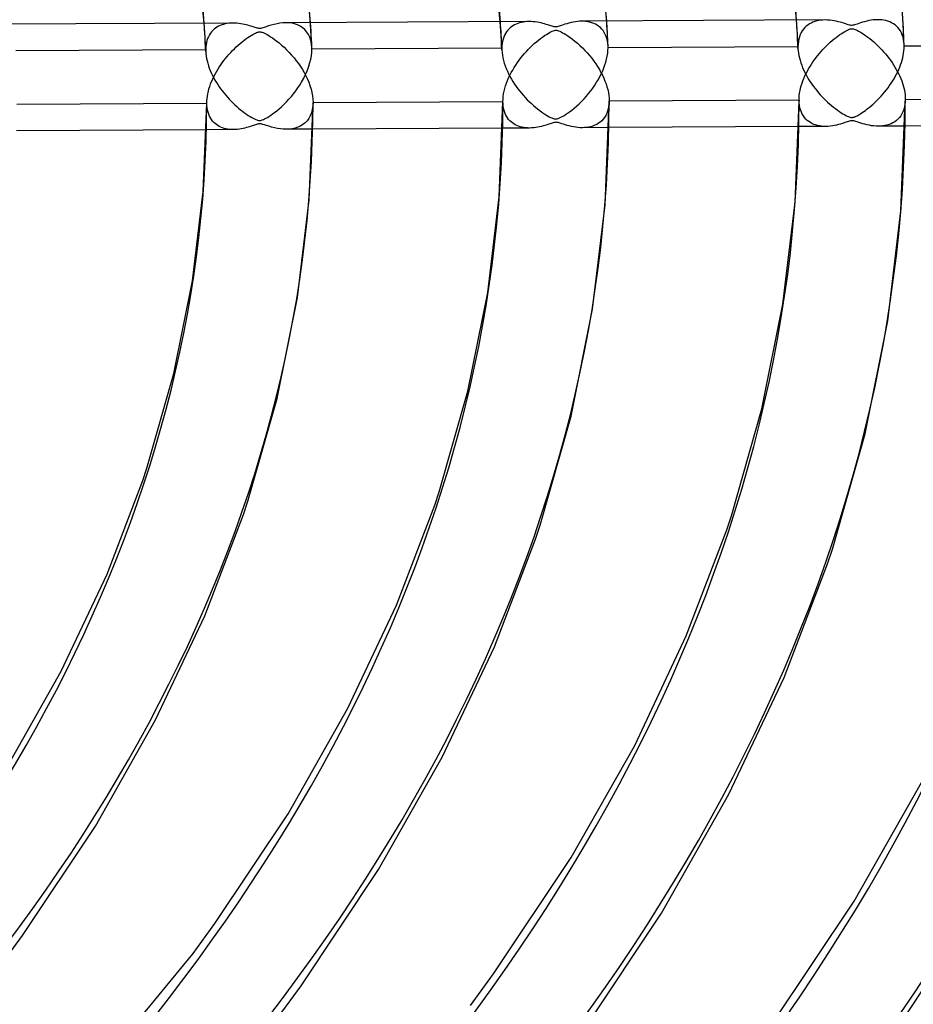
# Model space of a CAD drawing. Header units: millimetres. Extents: x -866 to 866, y -967 to 997.
# Tile 71 of 74: x 423 to 507, y 579 to 671. Entities that reach past the tile are written whole.
import ezdxf

# ---------------------------------------------------------------- set-up
doc = ezdxf.new("R2010")
doc.units = ezdxf.units.MM
doc.layers.add('HIDDEN', color=7, linetype='Continuous')
doc.layers.add('THICK', color=7, linetype='Continuous')

msp = doc.modelspace()

# ---------------------------------------------------------------- linework, layer by layer
at = {"layer": 'HIDDEN'}
for p, q in [((475.633, 671.285), (475.436, 671.289)), ((475.827, 671.271), (475.633, 671.285)), ((476.019, 671.244), (475.827, 671.271)), ((477.81, 670.911), (477.787, 671.302)), ((495.647, 670.953), (495.62, 671.395)), ((497.518, 671.315), (497.336, 671.262)), ((497.707, 671.355), (497.518, 671.315)), ((497.903, 671.385), (497.707, 671.355)), ((498.105, 671.403), (497.903, 671.385)), ((498.314, 671.409), (498.105, 671.403)), ((503.445, 671.432), (503.245, 671.435)), ((503.643, 671.417), (503.445, 671.432)), ((503.837, 671.39), (503.643, 671.417)), ((504.027, 671.351), (503.837, 671.39)), ((504.21, 671.299), (504.027, 671.351)), ((504.388, 671.234), (504.21, 671.299)), ((505.638, 671.056), (505.615, 671.447)), ((439.989, 670.66), (439.959, 671.104)), ((440.016, 670.216), (439.989, 670.66)), ((440.773, 670.421), (440.657, 670.294)), ((440.897, 670.536), (440.773, 670.421)), ((441.027, 670.639), (440.897, 670.536)), ((441.164, 670.731), (441.027, 670.639)), ((441.307, 670.812), (441.164, 670.731)), ((441.456, 670.883), (441.307, 670.812)), ((441.611, 670.945), (441.456, 670.883)), ((441.773, 670.997), (441.611, 670.945)), ((441.941, 671.04), (441.773, 670.997)), ((442.114, 671.073), (441.941, 671.04)), ((442.293, 671.098), (442.114, 671.073)), ((442.477, 671.112), (442.293, 671.098)), ((442.666, 671.118), (442.477, 671.112)), ((447.909, 671.133), (447.619, 671.144)), ((448.192, 671.098), (447.909, 671.133)), ((448.466, 671.037), (448.192, 671.098)), ((448.727, 670.947), (448.466, 671.037)), ((448.972, 670.829), (448.727, 670.947)), ((449.2, 670.682), (448.972, 670.829)), ((449.407, 670.504), (449.2, 670.682)), ((449.592, 670.295), (449.407, 670.504)), ((449.981, 670.766), (449.957, 671.156)), ((450.004, 670.376), (449.981, 670.766)), ((450.025, 669.986), (450.004, 670.376)), ((467.818, 670.806), (467.79, 671.249)), ((467.845, 670.363), (467.818, 670.806)), ((467.87, 669.92), (467.845, 670.363)), ((468.472, 670.428), (468.366, 670.288)), ((468.587, 670.555), (468.472, 670.428)), ((468.709, 670.671), (468.587, 670.555)), ((468.839, 670.775), (468.709, 670.671)), ((468.976, 670.868), (468.839, 670.775)), ((469.119, 670.951), (468.976, 670.868)), ((469.268, 671.023), (469.119, 670.951)), ((469.424, 671.086), (469.268, 671.023)), ((469.586, 671.14), (469.424, 671.086)), ((469.755, 671.183), (469.586, 671.14)), ((469.929, 671.218), (469.755, 671.183)), ((470.11, 671.242), (469.929, 671.218)), ((470.296, 671.258), (470.11, 671.242)), ((470.487, 671.263), (470.296, 671.258)), ((476.206, 671.205), (476.019, 671.244)), ((476.388, 671.153), (476.206, 671.205)), ((476.563, 671.088), (476.388, 671.153)), ((476.732, 671.01), (476.563, 671.088)), ((476.893, 670.918), (476.732, 671.01)), ((477.046, 670.811), (476.893, 670.918)), ((477.189, 670.691), (477.046, 670.811)), ((477.322, 670.555), (477.189, 670.691)), ((477.444, 670.405), (477.322, 670.555)), ((477.553, 670.24), (477.444, 670.405)), ((477.832, 670.52), (477.81, 670.911)), ((477.852, 670.129), (477.832, 670.52)), ((495.673, 670.51), (495.647, 670.953)), ((495.697, 670.068), (495.673, 670.51)), ((496.166, 670.397), (496.063, 670.226)), ((496.281, 670.554), (496.166, 670.397)), ((496.407, 670.696), (496.281, 670.554)), ((496.542, 670.823), (496.407, 670.696)), ((496.685, 670.936), (496.542, 670.823)), ((496.836, 671.036), (496.685, 670.936)), ((496.995, 671.123), (496.836, 671.036)), ((497.162, 671.198), (496.995, 671.123)), ((497.336, 671.262), (497.162, 671.198)), ((504.558, 671.154), (504.388, 671.234)), ((504.72, 671.061), (504.558, 671.154)), ((504.874, 670.954), (504.72, 671.061)), ((505.017, 670.832), (504.874, 670.954)), ((505.151, 670.696), (505.017, 670.832)), ((505.273, 670.545), (505.151, 670.696)), ((505.382, 670.379), (505.273, 670.545)), ((505.478, 670.198), (505.382, 670.379)), ((505.659, 670.665), (505.638, 671.056)), ((505.679, 670.273), (505.659, 670.665)), ((440.042, 669.772), (440.016, 670.216)), ((440.066, 669.328), (440.042, 669.772)), ((440.224, 669.475), (440.173, 669.274)), ((440.288, 669.663), (440.224, 669.475)), ((440.364, 669.839), (440.288, 669.663)), ((440.452, 670.003), (440.364, 669.839)), ((440.55, 670.155), (440.452, 670.003)), ((440.657, 670.294), (440.55, 670.155)), ((449.751, 670.055), (449.592, 670.295)), ((449.882, 669.785), (449.751, 670.055)), ((449.982, 669.486), (449.882, 669.785)), ((450.049, 669.163), (449.982, 669.486)), ((450.046, 669.596), (450.025, 669.986)), ((450.064, 669.206), (450.046, 669.596)), ((467.893, 669.477), (467.87, 669.92)), ((467.914, 669.033), (467.893, 669.477)), ((468.046, 669.609), (467.996, 669.41)), ((468.108, 669.796), (468.046, 669.609)), ((468.183, 669.972), (468.108, 669.796)), ((468.269, 670.136), (468.183, 669.972)), ((468.366, 670.288), (468.269, 670.136)), ((477.65, 670.06), (477.553, 670.24)), ((477.733, 669.864), (477.65, 670.06)), ((477.801, 669.655), (477.733, 669.864)), ((477.853, 669.435), (477.801, 669.655)), ((477.872, 669.739), (477.852, 670.129)), ((477.888, 669.202), (477.853, 669.435)), ((477.89, 669.348), (477.872, 669.739)), ((495.719, 669.625), (495.697, 670.068)), ((495.739, 669.183), (495.719, 669.625)), ((495.836, 669.623), (495.792, 669.394)), ((495.896, 669.838), (495.836, 669.623)), ((495.972, 670.039), (495.896, 669.838)), ((496.063, 670.226), (495.972, 670.039)), ((505.561, 670.003), (505.478, 670.198)), ((505.628, 669.794), (505.561, 670.003)), ((505.679, 669.574), (505.628, 669.794)), ((505.698, 669.882), (505.679, 670.273)), ((505.714, 669.342), (505.679, 669.574)), ((505.716, 669.49), (505.698, 669.882)), ((505.732, 669.099), (505.716, 669.49)), ((440.105, 668.604), (422.26, 668.511)), ((440.088, 668.884), (440.066, 669.328)), ((440.109, 668.44), (440.088, 668.884)), ((440.113, 668.838), (440.105, 668.604)), ((440.105, 668.604), (440.105, 668.577)), ((440.105, 668.577), (440.106, 668.55)), ((440.106, 668.55), (440.106, 668.522)), ((440.106, 668.522), (440.107, 668.495)), ((440.107, 668.495), (440.108, 668.467)), ((440.136, 669.061), (440.113, 668.838)), ((440.173, 669.274), (440.136, 669.061)), ((450.082, 668.817), (450.049, 669.163)), ((450.082, 668.816), (450.064, 669.206)), ((450.073, 668.352), (450.085, 668.657)), ((450.083, 668.791), (450.082, 668.817)), ((450.084, 668.764), (450.083, 668.791)), ((450.084, 668.737), (450.084, 668.764)), ((450.085, 668.711), (450.084, 668.737)), ((467.93, 668.75), (450.085, 668.657)), ((450.085, 668.684), (450.085, 668.711)), ((450.085, 668.657), (450.085, 668.684)), ((467.934, 668.59), (467.914, 669.033)), ((467.938, 668.98), (467.93, 668.75)), ((467.93, 668.75), (467.93, 668.724)), ((467.93, 668.724), (467.931, 668.697)), ((467.931, 668.697), (467.931, 668.67)), ((467.931, 668.67), (467.932, 668.643)), ((467.932, 668.643), (467.933, 668.617)), ((467.933, 668.617), (467.934, 668.59)), ((467.934, 668.59), (467.951, 668.352)), ((467.96, 669.201), (467.938, 668.98)), ((467.996, 669.41), (467.96, 669.201)), ((477.877, 668.279), (477.902, 668.544)), ((477.907, 668.958), (477.888, 669.202)), ((477.907, 668.957), (477.89, 669.348)), ((477.902, 668.544), (477.91, 668.802)), ((477.908, 668.933), (477.907, 668.958)), ((477.909, 668.907), (477.908, 668.933)), ((477.909, 668.881), (477.909, 668.907)), ((477.91, 668.855), (477.909, 668.881)), ((495.755, 668.896), (477.91, 668.802)), ((477.91, 668.829), (477.91, 668.855)), ((477.91, 668.802), (477.91, 668.829)), ((495.758, 668.741), (495.739, 669.183)), ((495.764, 669.151), (495.755, 668.896)), ((495.755, 668.896), (495.755, 668.87)), ((495.755, 668.87), (495.756, 668.844)), ((495.756, 668.844), (495.756, 668.818)), ((495.756, 668.818), (495.757, 668.792)), ((495.757, 668.792), (495.758, 668.766)), ((495.758, 668.766), (495.758, 668.74)), ((495.758, 668.74), (495.773, 668.524)), ((495.792, 669.394), (495.764, 669.151)), ((495.773, 668.524), (495.8, 668.304)), ((505.685, 668.307), (505.713, 668.525)), ((505.713, 668.525), (505.73, 668.739)), ((505.732, 669.1), (505.714, 669.342)), ((505.73, 668.739), (505.735, 668.948)), ((505.733, 669.075), (505.732, 669.1)), ((505.734, 669.05), (505.733, 669.075)), ((505.734, 669.024), (505.734, 669.05)), ((505.735, 668.999), (505.734, 669.024)), ((523.58, 669.042), (505.735, 668.948)), ((505.735, 668.974), (505.735, 668.999)), ((505.735, 668.948), (505.735, 668.974)), ((440.108, 668.467), (440.109, 668.44)), ((440.109, 668.44), (440.124, 668.228)), ((440.124, 668.228), (440.15, 668.011)), ((440.15, 668.011), (440.188, 667.79)), ((440.188, 667.79), (440.237, 667.565)), ((449.905, 667.402), (449.982, 667.721)), ((449.982, 667.721), (450.039, 668.039)), ((450.039, 668.039), (450.073, 668.352)), ((467.951, 668.352), (467.982, 668.108)), ((467.982, 668.108), (468.028, 667.86)), ((468.028, 667.86), (468.088, 667.608)), ((468.088, 667.608), (468.16, 667.354)), ((477.706, 667.461), (477.778, 667.735)), ((477.778, 667.735), (477.835, 668.008)), ((477.835, 668.008), (477.877, 668.279)), ((495.8, 668.304), (495.838, 668.078)), ((495.838, 668.078), (495.888, 667.849)), ((495.888, 667.849), (495.95, 667.619)), ((495.95, 667.619), (496.022, 667.387)), ((505.476, 667.425), (505.542, 667.645)), ((505.542, 667.645), (505.599, 667.865)), ((505.599, 667.865), (505.647, 668.087)), ((505.647, 668.087), (505.685, 668.307)), ((440.237, 667.565), (440.297, 667.338)), ((440.297, 667.338), (440.367, 667.11)), ((440.367, 667.11), (440.447, 666.883)), ((440.447, 666.883), (440.537, 666.656)), ((440.537, 666.656), (440.635, 666.43)), ((449.573, 666.466), (449.699, 666.774)), ((449.699, 666.774), (449.81, 667.086)), ((449.81, 667.086), (449.905, 667.402)), ((468.16, 667.354), (468.245, 667.102)), ((468.245, 667.102), (468.342, 666.85)), ((468.342, 666.85), (468.449, 666.599)), ((477.411, 666.644), (477.523, 666.917)), ((477.523, 666.917), (477.621, 667.189)), ((477.621, 667.189), (477.706, 667.461)), ((496.022, 667.387), (496.104, 667.156)), ((496.104, 667.156), (496.195, 666.925)), ((496.195, 666.925), (496.296, 666.696)), ((496.296, 666.696), (496.405, 666.469)), ((505.127, 666.548), (505.226, 666.767)), ((505.226, 666.767), (505.318, 666.986)), ((505.318, 666.986), (505.401, 667.205)), ((505.401, 667.205), (505.476, 667.425)), ((440.635, 666.43), (440.742, 666.205)), ((440.742, 666.205), (440.856, 665.983)), ((440.856, 665.983), (440.978, 665.764)), ((440.978, 665.764), (441.107, 665.547)), ((449.121, 665.583), (449.282, 665.87)), ((449.282, 665.87), (449.433, 666.164)), ((449.433, 666.164), (449.573, 666.466)), ((468.449, 666.599), (468.566, 666.351)), ((468.566, 666.351), (468.693, 666.106)), ((468.693, 666.106), (468.828, 665.864)), ((468.828, 665.864), (468.971, 665.628)), ((476.84, 665.554), (477.001, 665.825)), ((477.001, 665.825), (477.15, 666.097)), ((477.15, 666.097), (477.287, 666.37)), ((477.287, 666.37), (477.411, 666.644)), ((496.405, 666.469), (496.522, 666.244)), ((496.522, 666.244), (496.646, 666.022)), ((496.646, 666.022), (496.777, 665.803)), ((496.777, 665.803), (496.915, 665.588)), ((504.65, 665.676), (504.78, 665.892)), ((504.78, 665.892), (504.903, 666.11)), ((504.903, 666.11), (505.019, 666.328)), ((505.019, 666.328), (505.127, 666.548)), ((441.107, 665.547), (441.241, 665.334)), ((441.241, 665.334), (441.382, 665.125)), ((441.382, 665.125), (441.528, 664.92)), ((441.528, 664.92), (441.678, 664.72)), ((448.571, 664.753), (448.765, 665.025)), ((448.765, 665.025), (448.948, 665.301)), ((448.948, 665.301), (449.121, 665.583)), ((468.971, 665.628), (469.122, 665.395)), ((469.122, 665.395), (469.278, 665.168)), ((469.278, 665.168), (469.441, 664.946)), ((469.441, 664.946), (469.608, 664.73)), ((476.291, 664.76), (476.484, 665.02)), ((476.484, 665.02), (476.667, 665.285)), ((476.667, 665.285), (476.84, 665.554)), ((496.915, 665.588), (497.058, 665.377)), ((497.058, 665.377), (497.206, 665.171)), ((497.206, 665.171), (497.359, 664.969)), ((497.359, 664.969), (497.517, 664.772)), ((503.899, 664.633), (504.061, 664.835)), ((504.061, 664.835), (504.217, 665.041)), ((504.217, 665.041), (504.368, 665.25)), ((504.368, 665.25), (504.512, 665.462)), ((504.512, 665.462), (504.65, 665.676)), ((441.678, 664.72), (441.833, 664.524)), ((441.833, 664.524), (441.992, 664.332)), ((441.992, 664.332), (442.155, 664.146)), ((442.155, 664.146), (442.322, 663.964)), ((442.322, 663.964), (442.492, 663.787)), ((447.701, 663.724), (447.932, 663.971)), ((447.932, 663.971), (448.154, 664.226)), ((448.154, 664.226), (448.368, 664.486)), ((448.368, 664.486), (448.571, 664.753)), ((469.608, 664.73), (469.781, 664.52)), ((469.781, 664.52), (469.958, 664.316)), ((469.958, 664.316), (470.139, 664.117)), ((470.139, 664.117), (470.324, 663.924)), ((470.324, 663.924), (470.513, 663.738)), ((475.435, 663.778), (475.661, 664.013)), ((475.661, 664.013), (475.879, 664.256)), ((475.879, 664.256), (476.09, 664.505)), ((476.09, 664.505), (476.291, 664.76)), ((495.869, 663.641), (495.86, 663.896)), ((495.86, 663.893), (495.86, 663.789)), ((497.517, 664.772), (497.678, 664.58)), ((497.678, 664.58), (497.844, 664.392)), ((497.844, 664.392), (498.013, 664.21)), ((498.013, 664.21), (498.185, 664.032)), ((498.185, 664.032), (498.361, 663.86)), ((503.201, 663.866), (503.383, 664.051)), ((503.383, 664.051), (503.56, 664.241)), ((503.56, 664.241), (503.732, 664.435)), ((503.732, 664.435), (503.899, 664.633)), ((505.84, 663.948), (505.831, 663.692)), ((440.21, 663.61), (440.21, 663.611)), ((440.21, 663.609), (440.21, 663.61)), ((440.21, 663.608), (440.21, 663.609)), ((440.21, 663.607), (440.21, 663.608)), ((440.21, 663.606), (440.21, 663.607)), ((440.21, 663.605), (440.21, 663.606)), ((440.217, 663.371), (440.21, 663.605)), ((440.24, 663.148), (440.217, 663.371)), ((440.276, 662.936), (440.24, 663.148)), ((442.492, 663.787), (442.666, 663.615)), ((442.666, 663.615), (442.842, 663.448)), ((442.842, 663.448), (443.021, 663.286)), ((443.021, 663.286), (443.202, 663.129)), ((443.202, 663.129), (443.385, 662.979)), ((443.385, 662.979), (443.57, 662.834)), ((446.786, 662.886), (447.003, 663.066)), ((447.003, 663.066), (447.228, 663.265)), ((447.228, 663.265), (447.463, 663.485)), ((447.463, 663.485), (447.701, 663.724)), ((450.125, 662.994), (450.044, 662.693)), ((450.174, 663.315), (450.125, 662.994)), ((450.19, 663.657), (450.174, 663.315)), ((468.042, 663.521), (468.035, 663.75)), ((468.064, 663.3), (468.042, 663.521)), ((468.099, 663.091), (468.064, 663.3)), ((468.148, 662.893), (468.099, 663.091)), ((470.513, 663.738), (470.704, 663.557)), ((470.704, 663.557), (470.899, 663.383)), ((470.899, 663.383), (471.096, 663.216)), ((471.096, 663.216), (471.295, 663.055)), ((471.295, 663.055), (471.496, 662.902)), ((474.501, 662.945), (474.726, 663.126)), ((474.726, 663.126), (474.961, 663.329)), ((474.961, 663.329), (475.201, 663.549)), ((475.201, 663.549), (475.435, 663.778)), ((477.933, 663.062), (477.87, 662.84)), ((477.978, 663.297), (477.933, 663.062)), ((478.006, 663.544), (477.978, 663.297)), ((478.015, 663.803), (478.006, 663.544)), ((495.896, 663.398), (495.869, 663.641)), ((495.939, 663.169), (495.896, 663.398)), ((495.998, 662.955), (495.939, 663.169)), ((496.073, 662.755), (495.998, 662.955)), ((498.361, 663.86), (498.539, 663.693)), ((498.539, 663.693), (498.72, 663.532)), ((498.72, 663.532), (498.903, 663.376)), ((498.903, 663.376), (499.088, 663.225)), ((499.088, 663.225), (499.275, 663.081)), ((499.275, 663.081), (499.462, 662.944)), ((502.103, 662.923), (502.272, 663.05)), ((502.272, 663.05), (502.449, 663.19)), ((502.449, 663.19), (502.634, 663.344)), ((502.634, 663.344), (502.825, 663.511)), ((502.825, 663.511), (503.015, 663.686)), ((503.015, 663.686), (503.201, 663.866)), ((505.696, 662.991), (505.617, 662.782)), ((505.759, 663.213), (505.696, 662.991)), ((505.804, 663.447), (505.759, 663.213)), ((505.831, 663.692), (505.804, 663.447)), ((440.326, 662.736), (440.276, 662.936)), ((440.389, 662.548), (440.326, 662.736)), ((440.464, 662.373), (440.389, 662.548)), ((440.55, 662.21), (440.464, 662.373)), ((440.646, 662.059), (440.55, 662.21)), ((440.751, 661.921), (440.646, 662.059)), ((443.57, 662.834), (443.756, 662.695)), ((443.756, 662.695), (443.938, 662.566)), ((443.938, 662.566), (444.112, 662.449)), ((444.112, 662.449), (444.276, 662.346)), ((444.276, 662.346), (444.428, 662.255)), ((444.428, 662.255), (444.567, 662.177)), ((444.567, 662.177), (444.694, 662.112)), ((444.694, 662.112), (444.805, 662.06)), ((444.805, 662.06), (444.902, 662.022)), ((444.902, 662.022), (444.985, 661.994)), ((445.428, 662.02), (445.527, 662.061)), ((445.527, 662.061), (445.641, 662.115)), ((445.641, 662.115), (445.767, 662.183)), ((445.767, 662.183), (445.904, 662.262)), ((445.904, 662.262), (446.052, 662.354)), ((446.052, 662.354), (446.213, 662.46)), ((446.213, 662.46), (446.39, 662.584)), ((446.39, 662.584), (446.582, 662.725)), ((446.582, 662.725), (446.786, 662.886)), ((449.794, 662.165), (449.629, 661.943)), ((449.933, 662.415), (449.794, 662.165)), ((450.044, 662.693), (449.933, 662.415)), ((468.209, 662.707), (468.148, 662.893)), ((468.282, 662.531), (468.209, 662.707)), ((468.367, 662.368), (468.282, 662.531)), ((468.462, 662.217), (468.367, 662.368)), ((468.565, 662.078), (468.462, 662.217)), ((468.678, 661.952), (468.565, 662.078)), ((471.496, 662.902), (471.697, 662.757)), ((471.697, 662.757), (471.887, 662.627)), ((471.887, 662.627), (472.066, 662.512)), ((472.066, 662.512), (472.231, 662.412)), ((472.231, 662.412), (472.381, 662.328)), ((472.381, 662.328), (472.514, 662.259)), ((472.514, 662.259), (472.632, 662.205)), ((472.632, 662.205), (472.744, 662.161)), ((472.744, 662.161), (472.851, 662.13)), ((472.851, 662.13), (472.947, 662.115)), ((472.947, 662.115), (473.039, 662.115)), ((473.039, 662.115), (473.13, 662.129)), ((473.13, 662.129), (473.234, 662.159)), ((473.234, 662.159), (473.351, 662.206)), ((473.351, 662.206), (473.475, 662.266)), ((473.475, 662.266), (473.602, 662.334)), ((473.602, 662.334), (473.746, 662.419)), ((473.746, 662.419), (473.91, 662.521)), ((473.91, 662.521), (474.091, 662.643)), ((474.091, 662.643), (474.289, 662.784)), ((474.289, 662.784), (474.501, 662.945)), ((477.46, 662.096), (477.324, 661.95)), ((477.584, 662.258), (477.46, 662.096)), ((477.694, 662.436), (477.584, 662.258)), ((477.79, 662.63), (477.694, 662.436)), ((477.87, 662.84), (477.79, 662.63)), ((496.161, 662.569), (496.073, 662.755)), ((496.262, 662.399), (496.161, 662.569)), ((496.375, 662.243), (496.262, 662.399)), ((496.498, 662.103), (496.375, 662.243)), ((496.63, 661.977), (496.498, 662.103)), ((499.462, 662.944), (499.644, 662.817)), ((499.644, 662.817), (499.816, 662.704)), ((499.816, 662.704), (499.976, 662.605)), ((499.976, 662.605), (500.123, 662.519)), ((500.123, 662.519), (500.255, 662.447)), ((500.255, 662.447), (500.373, 662.388)), ((500.373, 662.388), (500.477, 662.341)), ((500.477, 662.341), (500.57, 662.305)), ((500.57, 662.305), (500.655, 662.28)), ((500.655, 662.28), (500.732, 662.265)), ((500.732, 662.265), (500.805, 662.259)), ((500.805, 662.259), (500.876, 662.262)), ((500.876, 662.262), (500.949, 662.274)), ((500.949, 662.274), (501.03, 662.296)), ((501.03, 662.296), (501.12, 662.329)), ((501.12, 662.329), (501.216, 662.371)), ((501.216, 662.371), (501.315, 662.42)), ((501.315, 662.42), (501.417, 662.476)), ((501.417, 662.476), (501.53, 662.541)), ((501.53, 662.541), (501.657, 662.618)), ((501.657, 662.618), (501.795, 662.708)), ((501.795, 662.708), (501.944, 662.809)), ((501.944, 662.809), (502.103, 662.923)), ((505.151, 662.099), (505.003, 661.967)), ((505.288, 662.246), (505.151, 662.099)), ((505.412, 662.409), (505.288, 662.246)), ((505.522, 662.588), (505.412, 662.409)), ((505.617, 662.782), (505.522, 662.588)), ((442.715, 661.118), (440.176, 661.105)), ((440.864, 661.795), (440.751, 661.921)), ((440.985, 661.682), (440.864, 661.795)), ((441.113, 661.58), (440.985, 661.682)), ((441.247, 661.489), (441.113, 661.58)), ((441.387, 661.41), (441.247, 661.489)), ((441.533, 661.34), (441.387, 661.41)), ((441.685, 661.28), (441.533, 661.34)), ((441.844, 661.229), (441.685, 661.28)), ((442.008, 661.188), (441.844, 661.229)), ((442.178, 661.156), (442.008, 661.188)), ((442.353, 661.134), (442.178, 661.156)), ((442.533, 661.121), (442.353, 661.134)), ((442.718, 661.118), (442.533, 661.121)), ((442.902, 661.123), (442.718, 661.118)), ((443.089, 661.137), (442.902, 661.123)), ((443.274, 661.159), (443.089, 661.137)), ((443.454, 661.188), (443.274, 661.159)), ((443.627, 661.221), (443.454, 661.188)), ((443.793, 661.259), (443.627, 661.221)), ((443.95, 661.299), (443.793, 661.259)), ((444.099, 661.341), (443.95, 661.299)), ((444.237, 661.384), (444.099, 661.341)), ((444.366, 661.425), (444.237, 661.384)), ((444.482, 661.464), (444.366, 661.425)), ((444.587, 661.5), (444.482, 661.464)), ((444.683, 661.533), (444.587, 661.5)), ((444.778, 661.565), (444.683, 661.533)), ((444.869, 661.594), (444.778, 661.565)), ((444.954, 661.618), (444.869, 661.594)), ((445.031, 661.636), (444.954, 661.618)), ((444.985, 661.994), (445.06, 661.977)), ((445.101, 661.647), (445.031, 661.636)), ((445.06, 661.977), (445.13, 661.969)), ((445.167, 661.651), (445.101, 661.647)), ((445.13, 661.969), (445.198, 661.968)), ((445.234, 661.65), (445.167, 661.651)), ((445.198, 661.968), (445.268, 661.975)), ((445.305, 661.641), (445.234, 661.65)), ((445.268, 661.975), (445.343, 661.992)), ((445.381, 661.627), (445.305, 661.641)), ((445.343, 661.992), (445.428, 662.02)), ((445.48, 661.601), (445.381, 661.627)), ((445.622, 661.557), (445.48, 661.601)), ((445.814, 661.494), (445.622, 661.557)), ((446.041, 661.421), (445.814, 661.494)), ((446.297, 661.346), (446.041, 661.421)), ((446.569, 661.277), (446.297, 661.346)), ((446.844, 661.22), (446.569, 661.277)), ((447.12, 661.178), (446.844, 661.22)), ((447.396, 661.152), (447.12, 661.178)), ((447.671, 661.144), (447.396, 661.152)), ((447.955, 661.156), (447.671, 661.144)), ((450.16, 661.157), (447.675, 661.144)), ((448.234, 661.191), (447.955, 661.156)), ((448.503, 661.251), (448.234, 661.191)), ((448.761, 661.335), (448.503, 661.251)), ((449.005, 661.446), (448.761, 661.335)), ((449.232, 661.584), (449.005, 661.446)), ((449.441, 661.75), (449.232, 661.584)), ((449.629, 661.943), (449.441, 661.75)), ((470.539, 661.264), (468.006, 661.25)), ((468.798, 661.838), (468.678, 661.952)), ((468.926, 661.735), (468.798, 661.838)), ((469.059, 661.643), (468.926, 661.735)), ((469.199, 661.562), (469.059, 661.643)), ((469.345, 661.491), (469.199, 661.562)), ((469.498, 661.43), (469.345, 661.491)), ((469.657, 661.378), (469.498, 661.43)), ((469.822, 661.336), (469.657, 661.378)), ((469.993, 661.304), (469.822, 661.336)), ((470.17, 661.281), (469.993, 661.304)), ((470.352, 661.267), (470.17, 661.281)), ((470.539, 661.264), (470.352, 661.267)), ((470.73, 661.269), (470.539, 661.264)), ((470.925, 661.284), (470.73, 661.269)), ((471.118, 661.308), (470.925, 661.284)), ((471.305, 661.338), (471.118, 661.308)), ((471.484, 661.374), (471.305, 661.338)), ((471.655, 661.414), (471.484, 661.374)), ((471.817, 661.457), (471.655, 661.414)), ((471.969, 661.501), (471.817, 661.457)), ((472.111, 661.545), (471.969, 661.501)), ((472.24, 661.588), (472.111, 661.545)), ((472.357, 661.627), (472.24, 661.588)), ((472.461, 661.663), (472.357, 661.627)), ((472.561, 661.698), (472.461, 661.663)), ((472.659, 661.73), (472.561, 661.698)), ((472.752, 661.757), (472.659, 661.73)), ((472.837, 661.778), (472.752, 661.757)), ((472.912, 661.791), (472.837, 661.778)), ((472.984, 661.797), (472.912, 661.791)), ((473.057, 661.795), (472.984, 661.797)), ((473.133, 661.786), (473.057, 661.795)), ((473.217, 661.769), (473.133, 661.786)), ((473.313, 661.744), (473.217, 661.769)), ((473.426, 661.709), (473.313, 661.744)), ((473.56, 661.666), (473.426, 661.709)), ((473.713, 661.615), (473.56, 661.666)), ((473.884, 661.561), (473.713, 661.615)), ((474.07, 661.506), (473.884, 661.561)), ((474.269, 661.453), (474.07, 661.506)), ((474.471, 661.406), (474.269, 661.453)), ((474.674, 661.365), (474.471, 661.406)), ((474.878, 661.333), (474.674, 661.365)), ((475.082, 661.309), (474.878, 661.333)), ((475.285, 661.295), (475.082, 661.309)), ((475.488, 661.29), (475.285, 661.295)), ((475.695, 661.296), (475.488, 661.29)), ((477.99, 661.303), (475.499, 661.29)), ((475.9, 661.314), (475.695, 661.296)), ((476.102, 661.345), (475.9, 661.314)), ((476.299, 661.389), (476.102, 661.345)), ((476.49, 661.446), (476.299, 661.389)), ((476.674, 661.517), (476.49, 661.446)), ((476.85, 661.603), (476.674, 661.517)), ((477.017, 661.703), (476.85, 661.603)), ((477.176, 661.819), (477.017, 661.703)), ((477.324, 661.95), (477.176, 661.819)), ((498.363, 661.409), (495.836, 661.396)), ((496.771, 661.865), (496.63, 661.977)), ((496.919, 661.767), (496.771, 661.865)), ((497.074, 661.682), (496.919, 661.767)), ((497.237, 661.608), (497.074, 661.682)), ((497.408, 661.546), (497.237, 661.608)), ((497.586, 661.496), (497.408, 661.546)), ((497.772, 661.457), (497.586, 661.496)), ((497.964, 661.43), (497.772, 661.457)), ((498.162, 661.414), (497.964, 661.43)), ((498.366, 661.409), (498.162, 661.414)), ((498.576, 661.416), (498.366, 661.409)), ((498.788, 661.434), (498.576, 661.416)), ((498.997, 661.462), (498.788, 661.434)), ((499.197, 661.497), (498.997, 661.462)), ((499.388, 661.538), (499.197, 661.497)), ((499.569, 661.583), (499.388, 661.538)), ((499.739, 661.631), (499.569, 661.583)), ((499.896, 661.678), (499.739, 661.631)), ((500.039, 661.725), (499.896, 661.678)), ((500.167, 661.769), (500.039, 661.725)), ((500.281, 661.808), (500.167, 661.769)), ((500.389, 661.845), (500.281, 661.808)), ((500.495, 661.879), (500.389, 661.845)), ((500.593, 661.908), (500.495, 661.879)), ((500.681, 661.928), (500.593, 661.908)), ((500.76, 661.94), (500.681, 661.928)), ((500.836, 661.943), (500.76, 661.94)), ((500.914, 661.938), (500.836, 661.943)), ((500.998, 661.924), (500.914, 661.938)), ((501.092, 661.902), (500.998, 661.924)), ((501.202, 661.87), (501.092, 661.902)), ((501.333, 661.828), (501.202, 661.87)), ((501.485, 661.778), (501.333, 661.828)), ((501.656, 661.723), (501.485, 661.778)), ((501.844, 661.666), (501.656, 661.723)), ((502.046, 661.61), (501.844, 661.666)), ((502.253, 661.56), (502.046, 661.61)), ((502.462, 661.517), (502.253, 661.56)), ((502.671, 661.483), (502.462, 661.517)), ((502.881, 661.457), (502.671, 661.483)), ((503.089, 661.441), (502.881, 661.457)), ((503.297, 661.435), (503.089, 661.441)), ((503.508, 661.441), (503.297, 661.435)), ((505.819, 661.448), (503.323, 661.435)), ((503.716, 661.459), (503.508, 661.441)), ((503.92, 661.489), (503.716, 661.459)), ((504.119, 661.533), (503.92, 661.489)), ((504.312, 661.591), (504.119, 661.533)), ((504.498, 661.663), (504.312, 661.591)), ((504.675, 661.749), (504.498, 661.663)), ((504.844, 661.851), (504.675, 661.749)), ((505.003, 661.967), (504.844, 661.851))]:
    msp.add_line(p, q, dxfattribs=at)
for centre, major_axis, start_param, end_param in [((0, 663.808), (-606.5, 0), -3.141592, -0.523599), ((0, 663.808), (-556.5, 0), -3.141592, -0.523599), ((0, 663.8), (533.665, 0), 0.019841, 1.037828), ((0, 663.8), (505.84, 0), 0.020357, 1.037313), ((0, 663.8), (478.015, 0), 0.020932, 1.036737), ((0, 663.8), (450.19, 0), 0.021579, 1.036091), ((0, 663.8), (-495.86, 0), -3.121037, -3.110953), ((0, 663.8), (-440.21, 0), -3.119762, -3.108403), ((0, 663.8), (-468.035, 0), -3.120438, -3.109754), ((0, 663.808), (-556.5, 0), 0, 2.617994), ((0, 663.8), (-440.21, 0), 2.617994, 3.140706), ((0, 663.8), (-468.035, 0), 2.617994, 3.141381), ((0, 663.8), (-495.86, 0), 2.617994, 3.141549), ((0, 663.8), (-523.685, 0), 2.617994, 3.141549), ((0, 663.808), (-556.5, 0), 2.617994, 3.141593)]:
    msp.add_ellipse(centre, major_axis=major_axis, ratio=0.5, start_param=start_param, end_param=end_param, dxfattribs=at)
at = {"layer": 'THICK'}
for p, q in [((477.787, 671.302), (477.108, 678.74)), ((495.62, 671.395), (494.937, 678.687)), ((449.957, 671.156), (449.311, 678.09)), ((467.79, 671.249), (467.139, 678.041)), ((439.959, 671.104), (439.34, 677.393)), ((475.237, 671.282), (475.038, 671.265)), ((475.436, 671.289), (475.237, 671.282)), ((498.31, 671.409), (475.447, 671.289)), ((498.528, 671.404), (498.314, 671.409)), ((498.745, 671.389), (498.528, 671.404)), ((498.958, 671.363), (498.745, 671.389)), ((499.162, 671.33), (498.958, 671.363)), ((499.357, 671.291), (499.162, 671.33)), ((499.542, 671.248), (499.357, 671.291)), ((502.223, 671.299), (502.02, 671.247)), ((502.427, 671.344), (502.223, 671.299)), ((502.632, 671.381), (502.427, 671.344)), ((502.837, 671.409), (502.632, 671.381)), ((503.042, 671.427), (502.837, 671.409)), ((503.245, 671.435), (503.042, 671.427)), ((442.662, 671.118), (419.798, 670.998)), ((442.853, 671.114), (442.666, 671.118)), ((443.044, 671.102), (442.853, 671.114)), ((443.233, 671.082), (443.044, 671.102)), ((443.417, 671.056), (443.233, 671.082)), ((443.594, 671.024), (443.417, 671.056)), ((443.763, 670.988), (443.594, 671.024)), ((443.924, 670.949), (443.763, 670.988)), ((444.075, 670.909), (443.924, 670.949)), ((444.216, 670.868), (444.075, 670.909)), ((444.347, 670.828), (444.216, 670.868)), ((444.466, 670.79), (444.347, 670.828)), ((444.572, 670.755), (444.466, 670.79)), ((444.671, 670.723), (444.572, 670.755)), ((444.767, 670.692), (444.671, 670.723)), ((444.859, 670.664), (444.767, 670.692)), ((444.945, 670.641), (444.859, 670.664)), ((445.024, 670.624), (444.945, 670.641)), ((445.094, 670.614), (445.024, 670.624)), ((445.161, 670.61), (445.094, 670.614)), ((445.228, 670.613), (445.161, 670.61)), ((445.297, 670.622), (445.228, 670.613)), ((445.373, 670.637), (445.297, 670.622)), ((445.471, 670.664), (445.373, 670.637)), ((445.611, 670.709), (445.471, 670.664)), ((445.799, 670.774), (445.611, 670.709)), ((446.022, 670.849), (445.799, 670.774)), ((446.273, 670.927), (446.022, 670.849)), ((446.539, 670.999), (446.273, 670.927)), ((446.808, 671.058), (446.539, 670.999)), ((447.079, 671.104), (446.808, 671.058)), ((447.349, 671.133), (447.079, 671.104)), ((447.619, 671.144), (447.349, 671.133)), ((470.486, 671.263), (447.622, 671.144)), ((470.682, 671.26), (470.487, 671.263)), ((470.881, 671.247), (470.682, 671.26)), ((471.078, 671.225), (470.881, 671.247)), ((471.268, 671.197), (471.078, 671.225)), ((471.451, 671.163), (471.268, 671.197)), ((471.626, 671.125), (471.451, 671.163)), ((471.791, 671.084), (471.626, 671.125)), ((471.947, 671.041), (471.791, 671.084)), ((472.091, 670.999), (471.947, 671.041)), ((472.223, 670.957), (472.091, 670.999)), ((472.342, 670.919), (472.223, 670.957)), ((472.448, 670.884), (472.342, 670.919)), ((472.55, 670.851), (472.448, 670.884)), ((472.546, 670.299), (472.66, 670.352)), ((472.649, 670.82), (472.55, 670.851)), ((472.744, 670.793), (472.649, 670.82)), ((472.66, 670.352), (472.77, 670.396)), ((472.829, 670.773), (472.744, 670.793)), ((472.77, 670.396), (472.873, 670.425)), ((472.905, 670.761), (472.829, 670.773)), ((472.873, 670.425), (472.968, 670.439)), ((472.977, 670.756), (472.905, 670.761)), ((472.968, 670.439), (473.059, 670.437)), ((473.05, 670.758), (472.977, 670.756)), ((473.126, 670.768), (473.05, 670.758)), ((473.059, 670.437), (473.151, 670.422)), ((473.209, 670.786), (473.126, 670.768)), ((473.151, 670.422), (473.258, 670.391)), ((473.303, 670.813), (473.209, 670.786)), ((473.258, 670.391), (473.377, 670.343)), ((473.415, 670.848), (473.303, 670.813)), ((473.377, 670.343), (473.503, 670.284)), ((473.546, 670.893), (473.415, 670.848)), ((473.697, 670.945), (473.546, 670.893)), ((473.865, 671.001), (473.697, 670.945)), ((474.047, 671.058), (473.865, 671.001)), ((474.242, 671.113), (474.047, 671.058)), ((474.439, 671.163), (474.242, 671.113)), ((474.638, 671.205), (474.439, 671.163)), ((474.838, 671.239), (474.638, 671.205)), ((475.038, 671.265), (474.838, 671.239)), ((499.715, 671.202), (499.542, 671.248)), ((499.875, 671.156), (499.715, 671.202)), ((500.021, 671.111), (499.875, 671.156)), ((500.152, 671.069), (500.021, 671.111)), ((500.268, 671.031), (500.152, 671.069)), ((500.16, 670.331), (500.287, 670.402)), ((500.378, 670.995), (500.268, 671.031)), ((500.287, 670.402), (500.4, 670.46)), ((500.485, 670.962), (500.378, 670.995)), ((500.4, 670.46), (500.501, 670.506)), ((500.585, 670.934), (500.485, 670.962)), ((500.501, 670.506), (500.591, 670.541)), ((500.674, 670.915), (500.585, 670.934)), ((500.591, 670.541), (500.673, 670.565)), ((500.673, 670.565), (500.749, 670.58)), ((500.753, 670.904), (500.674, 670.915)), ((500.749, 670.58), (500.821, 670.586)), ((500.829, 670.902), (500.753, 670.904)), ((500.821, 670.586), (500.892, 670.582)), ((500.907, 670.908), (500.829, 670.902)), ((500.892, 670.582), (500.966, 670.57)), ((500.99, 670.922), (500.907, 670.908)), ((500.966, 670.57), (501.049, 670.547)), ((501.083, 670.945), (500.99, 670.922)), ((501.049, 670.547), (501.141, 670.514)), ((501.192, 670.978), (501.083, 670.945)), ((501.141, 670.514), (501.238, 670.472)), ((501.32, 671.022), (501.192, 670.978)), ((501.238, 670.472), (501.339, 670.423)), ((501.47, 671.073), (501.32, 671.022)), ((501.339, 670.423), (501.444, 670.369)), ((501.444, 670.369), (501.56, 670.303)), ((501.637, 671.13), (501.47, 671.073)), ((501.822, 671.189), (501.637, 671.13)), ((502.02, 671.247), (501.822, 671.189)), ((443.518, 669.342), (443.701, 669.488)), ((443.701, 669.488), (443.884, 669.625)), ((443.884, 669.625), (444.061, 669.75)), ((444.061, 669.75), (444.227, 669.863)), ((444.227, 669.863), (444.383, 669.962)), ((444.383, 669.962), (444.527, 670.047)), ((444.527, 670.047), (444.657, 670.12)), ((444.657, 670.12), (444.774, 670.178)), ((444.774, 670.178), (444.876, 670.223)), ((444.876, 670.223), (444.964, 670.256)), ((444.964, 670.256), (445.041, 670.278)), ((445.041, 670.278), (445.112, 670.29)), ((445.112, 670.29), (445.181, 670.294)), ((445.181, 670.294), (445.251, 670.29)), ((445.251, 670.29), (445.325, 670.278)), ((445.325, 670.278), (445.408, 670.254)), ((445.408, 670.254), (445.506, 670.218)), ((445.506, 670.218), (445.618, 670.168)), ((445.618, 670.168), (445.744, 670.105)), ((445.744, 670.105), (445.883, 670.029)), ((445.883, 670.029), (446.032, 669.942)), ((446.032, 669.942), (446.194, 669.84)), ((446.194, 669.84), (446.372, 669.721)), ((446.372, 669.721), (446.567, 669.584)), ((446.567, 669.584), (446.775, 669.429)), ((446.775, 669.429), (446.996, 669.253)), ((471.175, 669.351), (471.37, 669.511)), ((471.37, 669.511), (471.566, 669.665)), ((471.566, 669.665), (471.76, 669.809)), ((471.76, 669.809), (471.944, 669.937)), ((471.944, 669.937), (472.116, 670.051)), ((472.116, 670.051), (472.275, 670.149)), ((472.275, 670.149), (472.419, 670.232)), ((472.419, 670.232), (472.546, 670.299)), ((473.503, 670.284), (473.633, 670.216)), ((473.633, 670.216), (473.782, 670.131)), ((473.782, 670.131), (473.95, 670.029)), ((473.95, 670.029), (474.137, 669.908)), ((474.137, 669.908), (474.339, 669.767)), ((474.339, 669.767), (474.556, 669.607)), ((474.556, 669.607), (474.785, 669.427)), ((474.785, 669.427), (475.026, 669.225)), ((498.796, 669.32), (498.975, 669.476)), ((498.975, 669.476), (499.156, 669.627)), ((499.156, 669.627), (499.339, 669.772)), ((499.339, 669.772), (499.522, 669.909)), ((499.522, 669.909), (499.698, 670.035)), ((499.698, 670.035), (499.864, 670.147)), ((499.864, 670.147), (500.018, 670.246)), ((500.018, 670.246), (500.16, 670.331)), ((501.56, 670.303), (501.69, 670.226)), ((501.69, 670.226), (501.831, 670.138)), ((501.831, 670.138), (501.984, 670.037)), ((501.984, 670.037), (502.147, 669.923)), ((502.147, 669.923), (502.32, 669.797)), ((502.32, 669.797), (502.501, 669.658)), ((502.501, 669.658), (502.69, 669.506)), ((502.69, 669.506), (502.884, 669.341)), ((442.459, 668.352), (442.629, 668.53)), ((442.629, 668.53), (442.801, 668.704)), ((442.801, 668.704), (442.977, 668.872)), ((442.977, 668.872), (443.155, 669.034)), ((443.155, 669.034), (443.335, 669.191)), ((443.335, 669.191), (443.518, 669.342)), ((446.996, 669.253), (447.227, 669.058)), ((447.227, 669.058), (447.467, 668.842)), ((447.467, 668.842), (447.713, 668.606)), ((447.713, 668.606), (447.952, 668.36)), ((470.239, 668.45), (470.42, 668.643)), ((470.42, 668.643), (470.605, 668.829)), ((470.605, 668.829), (470.792, 669.01)), ((470.792, 669.01), (470.983, 669.184)), ((470.983, 669.184), (471.175, 669.351)), ((475.026, 669.225), (475.269, 669.008)), ((475.269, 669.008), (475.506, 668.782)), ((475.506, 668.782), (475.736, 668.549)), ((475.736, 668.549), (475.957, 668.309)), ((497.938, 668.458), (498.104, 668.64)), ((498.104, 668.64), (498.273, 668.818)), ((498.273, 668.818), (498.445, 668.991)), ((498.445, 668.991), (498.619, 669.158)), ((498.619, 669.158), (498.796, 669.32)), ((502.884, 669.341), (503.078, 669.168)), ((503.078, 669.168), (503.267, 668.99)), ((503.267, 668.99), (503.451, 668.807)), ((503.451, 668.807), (503.631, 668.619)), ((503.631, 668.619), (503.806, 668.427)), ((441.664, 667.388), (441.814, 667.59)), ((441.814, 667.59), (441.97, 667.788)), ((441.97, 667.788), (442.129, 667.98)), ((442.129, 667.98), (442.292, 668.169)), ((442.292, 668.169), (442.459, 668.352)), ((447.952, 668.36), (448.183, 668.107)), ((448.183, 668.107), (448.405, 667.847)), ((448.405, 667.847), (448.617, 667.581)), ((448.617, 667.581), (448.818, 667.309)), ((469.394, 667.402), (469.554, 667.623)), ((469.554, 667.623), (469.718, 667.838)), ((469.718, 667.838), (469.887, 668.048)), ((469.887, 668.048), (470.061, 668.252)), ((470.061, 668.252), (470.239, 668.45)), ((475.957, 668.309), (476.17, 668.063)), ((476.17, 668.063), (476.375, 667.812)), ((476.375, 667.812), (476.57, 667.554)), ((497.166, 667.473), (497.312, 667.679)), ((497.312, 667.679), (497.462, 667.881)), ((497.462, 667.881), (497.617, 668.078)), ((497.617, 668.078), (497.776, 668.27)), ((497.776, 668.27), (497.938, 668.458)), ((503.806, 668.427), (503.975, 668.231)), ((503.975, 668.231), (504.14, 668.032)), ((504.14, 668.032), (504.298, 667.828)), ((504.298, 667.828), (504.451, 667.621)), ((504.451, 667.621), (504.598, 667.411)), ((441.111, 666.536), (441.241, 666.755)), ((441.241, 666.755), (441.376, 666.97)), ((441.376, 666.97), (441.517, 667.181)), ((441.517, 667.181), (441.664, 667.388)), ((448.818, 667.309), (449.008, 667.032)), ((449.008, 667.032), (449.187, 666.75)), ((449.187, 666.75), (449.355, 666.462)), ((468.816, 666.467), (468.95, 666.707)), ((468.95, 666.707), (469.092, 666.944)), ((469.092, 666.944), (469.24, 667.175)), ((469.24, 667.175), (469.394, 667.402)), ((476.57, 667.554), (476.755, 667.292)), ((476.755, 667.292), (476.93, 667.026)), ((476.93, 667.026), (477.094, 666.757)), ((477.094, 666.757), (477.245, 666.488)), ((496.638, 666.607), (496.761, 666.829)), ((496.761, 666.829), (496.89, 667.047)), ((496.89, 667.047), (497.026, 667.262)), ((497.026, 667.262), (497.166, 667.473)), ((504.598, 667.411), (504.738, 667.198)), ((504.738, 667.198), (504.87, 666.984)), ((504.87, 666.984), (504.995, 666.769)), ((504.995, 666.769), (505.113, 666.552)), ((440.663, 665.633), (440.764, 665.862)), ((440.764, 665.862), (440.872, 666.089)), ((440.872, 666.089), (440.988, 666.314)), ((440.988, 666.314), (441.111, 666.536)), ((449.355, 666.462), (449.512, 666.167)), ((449.512, 666.167), (449.657, 665.864)), ((449.657, 665.864), (449.788, 665.555)), ((468.369, 665.473), (468.466, 665.725)), ((468.466, 665.725), (468.573, 665.975)), ((468.573, 665.975), (468.69, 666.222)), ((468.69, 666.222), (468.816, 666.467)), ((477.245, 666.488), (477.384, 666.217)), ((477.384, 666.217), (477.51, 665.946)), ((477.51, 665.946), (477.623, 665.676)), ((496.222, 665.695), (496.313, 665.925)), ((496.313, 665.925), (496.414, 666.155)), ((496.414, 666.155), (496.522, 666.382)), ((496.522, 666.382), (496.638, 666.607)), ((505.113, 666.552), (505.222, 666.335)), ((505.222, 666.335), (505.323, 666.117)), ((505.323, 666.117), (505.416, 665.9)), ((505.416, 665.9), (505.5, 665.682)), ((440.355, 664.711), (440.417, 664.941)), ((440.417, 664.941), (440.49, 665.172)), ((440.49, 665.172), (440.572, 665.403)), ((440.572, 665.403), (440.663, 665.633)), ((449.788, 665.555), (449.904, 665.241)), ((449.904, 665.241), (450.003, 664.923)), ((450.003, 664.923), (450.083, 664.602)), ((468.147, 664.716), (468.209, 664.968)), ((468.209, 664.968), (468.283, 665.221)), ((468.283, 665.221), (468.369, 665.473)), ((477.623, 665.676), (477.722, 665.406)), ((477.722, 665.406), (477.808, 665.136)), ((477.808, 665.136), (477.881, 664.864)), ((477.881, 664.864), (477.939, 664.593)), ((495.953, 664.772), (496.004, 665.001)), ((496.004, 665.001), (496.067, 665.232)), ((496.067, 665.232), (496.139, 665.463)), ((496.139, 665.463), (496.222, 665.695)), ((505.5, 665.682), (505.576, 665.464)), ((505.576, 665.464), (505.644, 665.246)), ((505.644, 665.246), (505.702, 665.026)), ((505.702, 665.026), (505.751, 664.806)), ((505.751, 664.806), (505.789, 664.587)), ((440.216, 663.822), (440.234, 664.037)), ((440.234, 664.037), (440.263, 664.258)), ((440.263, 664.258), (440.303, 664.483)), ((440.303, 664.483), (440.355, 664.711)), ((450.083, 664.602), (450.142, 664.281)), ((450.142, 664.281), (450.178, 663.965)), ((450.178, 663.965), (450.19, 663.657)), ((468.035, 663.75), (468.042, 663.983)), ((468.042, 663.983), (468.063, 664.222)), ((468.063, 664.222), (468.098, 664.466)), ((468.098, 664.466), (468.147, 664.716)), ((477.939, 664.593), (477.981, 664.324)), ((477.981, 664.324), (478.006, 664.06)), ((478.006, 664.06), (478.015, 663.803)), ((478.015, 663.803), (495.86, 663.896)), ((495.86, 663.896), (495.866, 664.108)), ((495.866, 664.108), (495.883, 664.324)), ((495.883, 664.324), (495.912, 664.546)), ((495.912, 664.546), (495.953, 664.772)), ((505.789, 664.587), (505.817, 664.37)), ((505.817, 664.37), (505.834, 664.157)), ((505.834, 664.157), (505.84, 663.948)), ((505.84, 663.948), (523.685, 664.042)), ((505.84, 663.953), (505.84, 663.789)), ((422.365, 663.511), (440.21, 663.605)), ((439.87, 655.295), (440.21, 663.611)), ((440.21, 663.611), (440.216, 663.822)), ((449.82, 654.529), (450.19, 663.652)), ((450.19, 663.657), (468.035, 663.75)), ((467.679, 654.816), (468.035, 663.752)), ((477.629, 654.051), (478.015, 663.789)), ((495.484, 654.289), (495.86, 663.789)), ((505.433, 653.501), (505.84, 663.789)), ((440.176, 661.105), (422.329, 661.011)), ((468.006, 661.25), (450.16, 661.157)), ((495.836, 661.396), (477.99, 661.303)), ((523.665, 661.542), (505.819, 661.448)), ((438.868, 646.92), (439.87, 655.295)), ((466.605, 645.816), (467.679, 654.816)), ((448.724, 645.351), (449.82, 654.529)), ((476.461, 644.247), (477.629, 654.051)), ((494.343, 644.712), (495.484, 654.289)), ((504.198, 643.143), (505.433, 653.501)), ((437.124, 638.225), (438.868, 646.92)), ((464.747, 636.553), (466.605, 645.816)), ((446.824, 635.876), (448.724, 645.351)), ((492.371, 634.881), (494.343, 644.712)), ((474.447, 634.205), (476.461, 644.247)), ((502.071, 632.533), (504.198, 643.143)), ((434.591, 629.334), (437.124, 638.225)), ((462.049, 627.083), (464.747, 636.553)), ((444.074, 626.225), (446.824, 635.876)), ((489.508, 624.832), (492.371, 634.881)), ((471.533, 623.974), (474.447, 634.205)), ((498.991, 621.722), (502.071, 632.533)), ((434.205, 628.176), (434.591, 629.334)), ((430.834, 619.365), (434.205, 628.176)), ((461.64, 625.856), (462.049, 627.083)), ((443.656, 624.97), (444.074, 626.225)), ((458.049, 616.469), (461.64, 625.856)), ((440.015, 615.452), (443.656, 624.97)), ((489.075, 623.536), (489.508, 624.832)), ((471.091, 622.65), (471.533, 623.974)), ((485.265, 613.572), (489.075, 623.536)), ((467.23, 612.556), (471.091, 622.65)), ((498.527, 620.33), (498.991, 621.722)), ((494.446, 609.66), (498.527, 620.33)), ((426.542, 610.27), (430.834, 619.365)), ((453.477, 606.781), (458.049, 616.469)), ((435.403, 605.679), (440.015, 615.452)), ((480.413, 603.292), (485.265, 613.572)), ((462.339, 602.19), (467.23, 612.556)), ((421.259, 600.944), (426.542, 610.27)), ((489.274, 598.701), (494.446, 609.66)), ((447.854, 596.854), (453.477, 606.781)), ((429.758, 595.713), (435.403, 605.679)), ((474.449, 592.763), (480.413, 603.292)), ((456.353, 591.623), (462.339, 602.19)), ((501.044, 588.673), (507.349, 599.803)), ((482.948, 587.533), (489.274, 598.701)), ((440.976, 586.551), (447.854, 596.854)), ((422.893, 585.43), (429.758, 595.713)), ((467.156, 581.839), (474.449, 592.763)), ((449.073, 580.717), (456.353, 591.623)), ((493.336, 577.126), (501.044, 588.673)), ((475.253, 576.005), (482.948, 587.533)), ((438.92, 583.755), (440.976, 586.551)), ((420.851, 582.652), (422.893, 585.43)), ((427.869, 570.322), (438.92, 583.755)), ((501.433, 571.292), (509.544, 583.442)), ((464.974, 578.871), (467.156, 581.839)), ((446.904, 577.768), (449.073, 580.717))]:
    msp.add_line(p, q, dxfattribs=at)
for centre, major_axis, start_param, end_param in [((0, 668.139), (606.5, 0), 0, 2.617994), ((0, 668.139), (-551.5, 0), -3.141592, -0.523599), ((0, 663.8), (-495.86, 0), -3.110953, -2.104479), ((0, 663.8), (-468.035, 0), -3.109754, -2.105078), ((0, 663.8), (-440.21, 0), -3.108403, -2.105754), ((0, 668.139), (606.5, 0), -3.141592, -0.523599), ((0, 668.139), (-551.5, 0), 0, 2.617994), ((0, 668.139), (-551.5, 0), 2.617994, 3.141593), ((0, 663.808), (-606.5, 0), 0, 2.617994), ((0, 663.8), (450.19, 0), -0.523599, -0.000635), ((0, 663.8), (478.015, 0), -0.523599, -0.000044), ((0, 663.8), (505.84, 0), -0.523599, -0.000044), ((0, 663.8), (533.665, 0), -0.523599, -0.000044)]:
    msp.add_ellipse(centre, major_axis=major_axis, ratio=0.5, start_param=start_param, end_param=end_param, dxfattribs=at)

doc.saveas('drawing.dxf')
